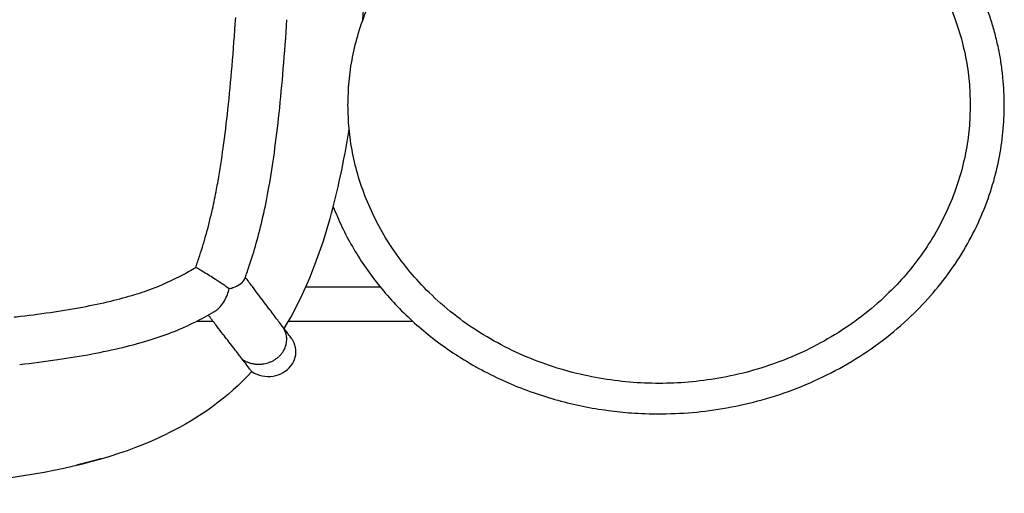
# Model space of a CAD drawing. Header units: millimetres. Extents: x -31695 to -19845, y -5614 to 7253.
# Tile 254 of 256: x -27618 to -27537, y 4541 to 4580. Entities that reach past the tile are written whole.
import ezdxf

# ---------------------------------------------------------------- set-up
doc = ezdxf.new("R2010")
doc.units = ezdxf.units.MM
doc.layers.add('2d', color=7, linetype='Continuous', true_color=0x000000)

msp = doc.modelspace()

# ---------------------------------------------------------------- linework, layer by layer
at = {"layer": '2d', "linetype": 'Continuous', "lineweight": -3}
for points, degree in [([(-27589.426, 4598.27), (-27588.991, 4585.187), (-27589.421, 4580.27)], 2), ([(-27592.072, 4564.087), (-27591.449, 4566.319), (-27590.93, 4568.75), (-27590.499, 4571.388)], 3), ([(-27595.845, 4555.036), (-27594.284, 4557.581), (-27593.049, 4560.588), (-27592.072, 4564.087)], 3), ([(-27599.09, 4559.077), (-27599.09, 4559.077), (-27599.09, 4559.078), (-27599.089, 4559.079)], 3), ([(-27599.089, 4559.079), (-27599.082, 4559.1), (-27599.076, 4559.121), (-27599.072, 4559.142)], 3), ([(-27587.944, 4558.442), (-27591.005, 4558.442), (-27594.067, 4558.442)], 2), ([(-27603.008, 4555.641), (-27602.343, 4555.641), (-27601.678, 4555.641)], 2), ([(-27595.488, 4555.641), (-27590.391, 4555.641), (-27585.294, 4555.641)], 2), ([(-27595.601, 4554.618), (-27595.601, 4554.617), (-27595.601, 4554.617), (-27595.601, 4554.617)], 3), ([(-27598.496, 4551.501), (-27600.432, 4549.387), (-27602.729, 4547.72), (-27605.408, 4546.405)], 3), ([(-27617.23, 4542.953), (-27612.667, 4543.68), (-27608.741, 4544.77), (-27605.408, 4546.405)], 3), ([(-27610.858, 4544.338), (-27611.356, 4544.201), (-27611.855, 4544.064)], 2), ([(-27652.607, 4541.499), (-27638.029, 4541.499), (-27626.355, 4541.499), (-27617.23, 4542.953)], 3)]:
    msp.add_open_spline(points, degree=degree, dxfattribs=at)
for points, weights, knots in [([(-27590.599, 4573.403), (-27590.599, 4596.275), (-27565.06, 4596.275), (-27539.521, 4596.275), (-27539.521, 4573.403)], [1, 0.707106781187, 1, 0.707106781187, 1], [78.539816, 78.539816, 78.539816, 117.809725, 117.809725, 157.079633, 157.079633, 157.079633]), ([(-27591.813, 4565.049), (-27585.187, 4548.029), (-27565.06, 4548.029), (-27536.726, 4548.029), (-27536.726, 4573.403)], [0.898243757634, 0.772653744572, 1, 0.707106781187, 1], [87.328081, 87.328081, 87.328081, 117.809725, 117.809725, 157.079633, 157.079633, 157.079633]), ([(-27539.521, 4573.403), (-27539.521, 4550.532), (-27565.06, 4550.532), (-27590.599, 4550.532), (-27590.599, 4573.403)], [1, 0.707106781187, 1, 0.707106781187, 1], [0, 0, 0, 39.269908, 39.269908, 78.539816, 78.539816, 78.539816]), ([(-27599.253, 4552.495), (-27598.478, 4551.977), (-27597.508, 4552.14), (-27595.29, 4552.513), (-27595.654, 4554.47), (-27595.732, 4554.886), (-27595.994, 4555.233)], [0.85387664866, 0.846672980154, 1, 0.707106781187, 1, 0.919119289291, 0.882908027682], [4.638589, 4.638589, 4.638589, 6.283185, 6.283185, 9.424778, 9.424778, 10.29231, 10.29231, 10.29231])]:
    msp.add_rational_spline(points, weights, degree=2, knots=knots, dxfattribs=at)
msp.add_rational_spline([(-27536.726, 4573.403), (-27536.726, 4584.063), (-27545.226, 4591.524)], [1, 0.851785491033, 0.85357473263], degree=2, dxfattribs=at)
for points, degree, knots in [([(-27603.097, 4560.061), (-27602.983, 4560.384), (-27602.872, 4560.709), (-27602.766, 4561.035), (-27602.57, 4561.634), (-27602.388, 4562.236), (-27602.221, 4562.844), (-27602.038, 4563.508), (-27601.873, 4564.174), (-27601.723, 4564.846), (-27601.601, 4565.39), (-27601.489, 4565.935), (-27601.386, 4566.483), (-27601.343, 4566.707), (-27601.302, 4566.932), (-27601.262, 4567.157), (-27601.103, 4568.058), (-27600.963, 4568.971), (-27600.838, 4569.877), (-27600.694, 4570.922), (-27600.567, 4571.977), (-27600.453, 4573.026), (-27600.325, 4574.212), (-27600.212, 4575.41), (-27600.112, 4576.599), (-27600.003, 4577.895), (-27599.906, 4579.2), (-27599.815, 4580.596)], 3, [0.793687, 0.793687, 0.793687, 0.793687, 1.812311, 1.812311, 1.812311, 3.682988, 3.682988, 3.682988, 5.725799, 5.725799, 5.725799, 7.380594, 7.380594, 7.380594, 8.060052, 8.060052, 8.060052, 10.787036, 10.787036, 10.787036, 13.928272, 13.928272, 13.928272, 17.483465, 17.483465, 17.483465, 21.353891, 21.353891, 21.353891, 21.353891]), ([(-27599.089, 4559.079), (-27598.965, 4559.423), (-27598.844, 4559.769), (-27598.726, 4560.117), (-27598.511, 4560.757), (-27598.309, 4561.405), (-27598.125, 4562.055), (-27597.923, 4562.765), (-27597.741, 4563.482), (-27597.578, 4564.202), (-27597.393, 4565.015), (-27597.23, 4565.832), (-27597.085, 4566.652), (-27596.918, 4567.595), (-27596.774, 4568.537), (-27596.644, 4569.486), (-27596.497, 4570.562), (-27596.368, 4571.639), (-27596.253, 4572.72), (-27596.123, 4573.933), (-27596.01, 4575.146), (-27595.908, 4576.362), (-27595.795, 4577.712), (-27595.697, 4579.062), (-27595.609, 4580.414)], 3, [0.823998, 0.823998, 0.823998, 0.823998, 1.907972, 1.907972, 1.907972, 3.908304, 3.908304, 3.908304, 6.09201, 6.09201, 6.09201, 8.555444, 8.555444, 8.555444, 11.381564, 11.381564, 11.381564, 14.593022, 14.593022, 14.593022, 18.197963, 18.197963, 18.197963, 22.201687, 22.201687, 22.201687, 22.201687]), ([(-27618.002, 4555.979), (-27617.94, 4555.986), (-27617.878, 4555.993), (-27617.816, 4556), (-27616.884, 4556.108), (-27615.952, 4556.229), (-27615.027, 4556.365), (-27614.143, 4556.495), (-27613.257, 4556.64), (-27612.382, 4556.805), (-27611.608, 4556.95), (-27610.834, 4557.112), (-27610.071, 4557.295), (-27609.407, 4557.454), (-27608.745, 4557.63), (-27608.097, 4557.829), (-27607.826, 4557.912), (-27607.557, 4557.999), (-27607.29, 4558.091), (-27607.003, 4558.19), (-27606.718, 4558.294), (-27606.437, 4558.403), (-27605.946, 4558.595), (-27605.467, 4558.802), (-27604.997, 4559.028), (-27604.546, 4559.245), (-27604.108, 4559.476), (-27603.678, 4559.72), (-27603.482, 4559.831), (-27603.289, 4559.945), (-27603.097, 4560.061)], 3, [0, 0, 0, 0, 0.167095, 0.167095, 0.167095, 2.672319, 2.672319, 2.672319, 5.06832, 5.06832, 5.06832, 7.189288, 7.189288, 7.189288, 9.037129, 9.037129, 9.037129, 9.808451, 9.808451, 9.808451, 10.637486, 10.637486, 10.637486, 12.081739, 12.081739, 12.081739, 13.467773, 13.467773, 13.467773, 14.099049, 14.099049, 14.099049, 14.099049]), ([(-27600.347, 4558.303), (-27600.649, 4558.518), (-27601.018, 4558.769), (-27601.48, 4559.073), (-27601.801, 4559.282), (-27602.125, 4559.488), (-27602.42, 4559.667), (-27602.577, 4559.763), (-27602.724, 4559.85), (-27602.854, 4559.925), (-27602.944, 4559.977), (-27603.026, 4560.022), (-27603.097, 4560.061)], 3, [0.000006, 0.000006, 0.000006, 0.000006, 1.375083, 1.375083, 1.375083, 2.434316, 2.434316, 2.434316, 2.998236, 2.998236, 2.998236, 3.388279, 3.388279, 3.388279, 3.388279]), ([(-27600.347, 4558.303), (-27600.268, 4558.326), (-27600.191, 4558.35), (-27600.039, 4558.403), (-27599.561, 4558.579), (-27599.214, 4558.806), (-27599.09, 4559.077)], 3, [0.000005, 0.000005, 0.000005, 0.000005, 0.34624, 0.34624, 0.34624, 2.07957, 2.07957, 2.07957, 2.07957]), ([(-27595.994, 4555.233), (-27596.083, 4555.351), (-27596.181, 4555.482), (-27596.29, 4555.626), (-27596.394, 4555.763), (-27596.507, 4555.913), (-27596.631, 4556.078), (-27596.749, 4556.235), (-27596.877, 4556.405), (-27597.016, 4556.588), (-27597.149, 4556.765), (-27597.292, 4556.955), (-27597.445, 4557.158), (-27597.594, 4557.356), (-27597.753, 4557.566), (-27597.92, 4557.788), (-27598.087, 4558.009), (-27598.262, 4558.241), (-27598.443, 4558.481), (-27598.629, 4558.728), (-27598.821, 4558.983), (-27599.026, 4559.255)], 3, [0, 0, 0, 0, 1.358678, 1.358678, 1.358678, 2.651505, 2.651505, 2.651505, 3.88713, 3.88713, 3.88713, 5.07548, 5.07548, 5.07548, 6.231347, 6.231347, 6.231347, 7.384471, 7.384471, 7.384471, 8.565203, 8.565203, 8.565203, 8.565203]), ([(-27601.477, 4556.49), (-27601.403, 4556.535), (-27601.349, 4556.575), (-27601.296, 4556.619), (-27601.214, 4556.687), (-27601.136, 4556.765), (-27601.062, 4556.852), (-27600.833, 4557.12), (-27600.642, 4557.465), (-27600.497, 4557.842), (-27600.44, 4557.991), (-27600.39, 4558.145), (-27600.347, 4558.303)], 3, [1.375608, 1.375608, 1.375608, 1.375608, 1.643758, 1.643758, 1.643758, 2.057736, 2.057736, 2.057736, 3.338588, 3.338588, 3.338588, 3.838355, 3.838355, 3.838355, 3.838355]), ([(-27617.545, 4552.083), (-27616.502, 4552.202), (-27615.463, 4552.335), (-27614.426, 4552.487), (-27613.481, 4552.625), (-27612.542, 4552.779), (-27611.606, 4552.955), (-27610.756, 4553.114), (-27609.916, 4553.291), (-27609.079, 4553.492), (-27608.322, 4553.674), (-27607.576, 4553.875), (-27606.838, 4554.104), (-27606.172, 4554.312), (-27605.514, 4554.542), (-27604.873, 4554.798), (-27604.285, 4555.034), (-27603.707, 4555.293), (-27603.147, 4555.572), (-27602.619, 4555.835), (-27602.103, 4556.118), (-27601.602, 4556.415), (-27601.561, 4556.44), (-27601.519, 4556.465), (-27601.477, 4556.49)], 3, [0, 0, 0, 0, 2.799983, 2.799983, 2.799983, 5.35275, 5.35275, 5.35275, 7.669837, 7.669837, 7.669837, 9.76741, 9.76741, 9.76741, 11.665236, 11.665236, 11.665236, 13.408798, 13.408798, 13.408798, 15.05118, 15.05118, 15.05118, 15.188235, 15.188235, 15.188235, 15.188235]), ([(-27599.261, 4552.506), (-27599.356, 4552.63), (-27599.461, 4552.767), (-27599.578, 4552.919), (-27599.69, 4553.065), (-27599.813, 4553.225), (-27599.949, 4553.399), (-27600.078, 4553.567), (-27600.219, 4553.749), (-27600.371, 4553.946), (-27600.498, 4554.11), (-27600.632, 4554.283), (-27600.775, 4554.468), (-27600.798, 4554.498), (-27600.821, 4554.527), (-27600.844, 4554.558), (-27601.008, 4554.77), (-27601.18, 4554.993), (-27601.362, 4555.229), (-27601.541, 4555.463), (-27601.728, 4555.707), (-27601.921, 4555.96), (-27601.968, 4556.022), (-27602.016, 4556.085), (-27602.064, 4556.148)], 3, [0, 0, 0, 0, 1.403526, 1.403526, 1.403526, 2.745133, 2.745133, 2.745133, 4.032714, 4.032714, 4.032714, 5.10286, 5.10286, 5.10286, 5.274814, 5.274814, 5.274814, 6.48208, 6.48208, 6.48208, 7.678426, 7.678426, 7.678426, 7.971739, 7.971739, 7.971739, 7.971739]), ([(-27595.264, 4554.265), (-27595.286, 4554.295), (-27595.309, 4554.325), (-27595.355, 4554.386), (-27595.4, 4554.445), (-27595.466, 4554.534), (-27595.572, 4554.674), (-27595.672, 4554.806), (-27595.807, 4554.985), (-27595.994, 4555.233)], 3, [36.752456, 36.752456, 36.752456, 36.752456, 40.954375, 40.954375, 40.954375, 45.003901, 45.003901, 45.003901, 48.864123, 48.864123, 48.864123, 48.864123]), ([(-27598.496, 4551.501), (-27597.947, 4551.156), (-27597.338, 4551.036), (-27596.746, 4551.13), (-27596.155, 4551.224), (-27595.629, 4551.524), (-27595.284, 4551.966), (-27594.939, 4552.408), (-27594.805, 4552.954), (-27594.91, 4553.483), (-27594.934, 4553.605), (-27594.971, 4553.725), (-27595.053, 4553.922), (-27595.093, 4554.001), (-27595.162, 4554.117), (-27595.186, 4554.156), (-27595.264, 4554.265)], 3, [12.70966, 12.70966, 12.70966, 12.70966, 14.370604, 14.370604, 14.370604, 16.03123, 16.03123, 16.03123, 17.692136, 17.692136, 17.692136, 18.098016, 18.098016, 18.382226, 18.382226, 18.527839, 18.527839, 18.527839, 18.527839]), ([(-27598.496, 4551.501), (-27598.518, 4551.531), (-27598.541, 4551.561), (-27598.587, 4551.623), (-27598.633, 4551.683), (-27598.703, 4551.775), (-27598.812, 4551.918), (-27598.912, 4552.05), (-27599.046, 4552.226), (-27599.261, 4552.506)], 3, [78.289337, 78.289337, 78.289337, 78.289337, 82.558594, 82.558594, 82.558594, 86.713049, 86.713049, 86.713049, 90.519281, 90.519281, 90.519281, 90.519281]), ([(-27611.19, 4544.244), (-27611.522, 4544.154), (-27611.855, 4544.064), (-27612.366, 4543.936), (-27612.878, 4543.808)], 2, [-1, -1, -1, 0, 0, 1, 1, 1])]:
    msp.add_open_spline(points, degree=degree, knots=knots, dxfattribs=at)

doc.saveas('drawing.dxf')
